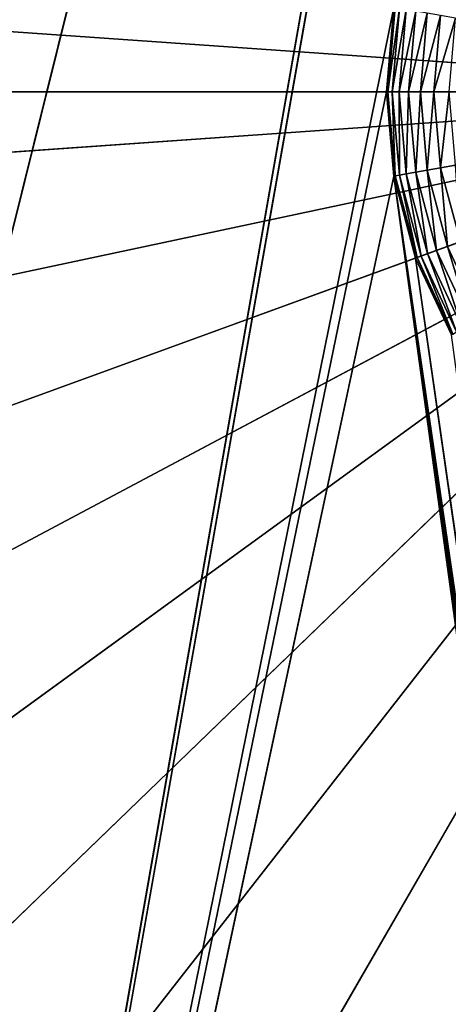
# Model space of a CAD drawing. Header units: centimetres. Extents: x 0 to 14.5, y 0 to 14.5.
# Tile 20 of 75: x 5.5 to 6.4, y 5.3 to 7.4. Entities that reach past the tile are written whole.
import ezdxf

# ---------------------------------------------------------------- set-up
doc = ezdxf.new("R2010")
doc.units = ezdxf.units.CM
doc.header["$LTSCALE"] = 2.54
doc.layers.get('0').update_dxf_attribs({"true_color": 0xff5454})

# ---------------------------------------------------------------- blocks, each defined once
blk = doc.blocks.new('Stojak na r_czniki papierowe ARPE.STL')
at = {"color": 0}
for p, q in [((3.9145, 0.8128, 0.35), (7.2283, 14.1269, 0.35)), ((3.9145, 0.8128, 0.35), (7.2283, 14.1269, 0.35)), ((4.8221, 0.4186, 0.35), (7.2283, 14.1269, 0.35)), ((4.8221, 0.4186, 0.35), (7.2283, 14.1269, 0.35)), ((4.8221, 0.4186, 0.35), (7.25, 14.125, 0.35)), ((4.8221, 0.4186, 0.35), (7.25, 14.125, 0.35)), ((0.4666, 7.7243), (7.25, 7.25)), ((0.4666, 7.7243), (7.25, 7.25)), ((6.2455, 7.4271, 0.35), (4.8221, 0.4186, 0.35)), ((6.2455, 7.4271, 0.35), (4.8221, 0.4186, 0.35)), ((6.23, 7.25, 0.35), (6.2455, 7.4271, 0.35)), ((6.23, 7.25, 0.35), (6.2455, 7.4271, 28.9)), ((6.23, 7.25, 0.35), (6.2455, 7.4271, 0.35)), ((6.23, 7.25, 28.9), (6.2455, 7.4271, 28.9)), ((6.23, 7.25, 0.35), (6.2455, 7.4271, 28.9)), ((6.23, 7.25, 28.9), (6.2455, 7.4271, 28.9)), ((6.23, 7.25, 28.9), (6.2485, 7.4266, 28.9347)), ((6.23, 7.25, 28.9), (6.2485, 7.4266, 28.9347)), ((6.233, 7.25, 28.9347), (6.2485, 7.4266, 28.9347)), ((6.233, 7.25, 28.9347), (6.2485, 7.4266, 28.9347)), ((6.233, 7.25, 28.9347), (6.2574, 7.425, 28.9684)), ((6.233, 7.25, 28.9347), (6.2574, 7.425, 28.9684)), ((6.2421, 7.25, 28.9684), (6.2574, 7.425, 28.9684)), ((6.2421, 7.25, 28.9684), (6.2574, 7.425, 28.9684)), ((6.2421, 7.25, 28.9684), (6.2719, 7.4225, 29)), ((6.2421, 7.25, 28.9684), (6.2719, 7.4225, 29)), ((6.2568, 7.25, 29), (6.2719, 7.4225, 29)), ((6.2568, 7.25, 29), (6.2719, 7.4225, 29)), ((6.2568, 7.25, 29), (6.2916, 7.419, 29.0286)), ((6.2568, 7.25, 29), (6.2916, 7.419, 29.0286)), ((6.2768, 7.25, 29.0286), (6.2916, 7.419, 29.0286)), ((6.2768, 7.25, 29.0286), (6.2916, 7.419, 29.0286)), ((6.2768, 7.25, 29.0286), (6.3159, 7.4147, 29.0532)), ((6.2768, 7.25, 29.0286), (6.3159, 7.4147, 29.0532)), ((6.3014, 7.25, 29.0532), (6.3159, 7.4147, 29.0532)), ((6.3014, 7.25, 29.0532), (6.3159, 7.4147, 29.0532)), ((6.3014, 7.25, 29.0532), (6.344, 7.4098, 29.0732)), ((6.3014, 7.25, 29.0532), (6.344, 7.4098, 29.0732)), ((6.33, 7.25, 29.0732), (6.344, 7.4098, 29.0732)), ((6.33, 7.25, 29.0732), (6.344, 7.4098, 29.0732)), ((6.33, 7.25, 29.0732), (6.3751, 7.4043, 29.0879)), ((6.33, 7.25, 29.0732), (6.3751, 7.4043, 29.0879)), ((7.25, 7.25), (0.45, 7.25)), ((7.25, 7.25), (0.45, 7.25)), ((0.4666, 6.7757), (7.25, 7.25)), ((0.4666, 6.7757), (7.25, 7.25)), ((0.5986, 5.8362), (7.25, 7.25)), ((0.5986, 5.8362), (7.25, 7.25)), ((7.25, 7.25), (0.8601, 4.9243)), ((7.25, 7.25), (0.8601, 4.9243)), ((1.246, 4.0576), (7.25, 7.25)), ((1.246, 4.0576), (7.25, 7.25)), ((1.7487, 3.2531), (7.25, 7.25)), ((1.7487, 3.2531), (7.25, 7.25)), ((7.25, 7.25), (2.3585, 2.5263)), ((7.25, 7.25), (2.3585, 2.5263)), ((3.0635, 1.8915), (7.25, 7.25)), ((3.0635, 1.8915), (7.25, 7.25)), ((3.85, 1.361), (7.25, 7.25)), ((3.85, 1.361), (7.25, 7.25)), ((6.23, 7.25, 0.35), (4.8221, 0.4186, 0.35)), ((6.23, 7.25, 0.35), (4.8221, 0.4186, 0.35)), ((6.2455, 7.0729, 0.35), (6.23, 7.25, 0.35)), ((6.2455, 7.0729, 28.9), (6.23, 7.25, 28.9)), ((6.23, 7.25, 28.9), (6.2455, 7.0729, 0.35)), ((6.23, 7.25, 28.9), (6.2455, 7.0729, 0.35)), ((6.23, 7.25, 28.9), (6.23, 7.25, 0.35)), ((6.2455, 7.0729, 0.35), (6.23, 7.25, 0.35)), ((6.23, 7.25, 28.9), (6.23, 7.25, 0.35)), ((6.233, 7.25, 28.9347), (6.23, 7.25, 28.9)), ((6.2455, 7.0729, 28.9), (6.23, 7.25, 28.9)), ((6.233, 7.25, 28.9347), (6.23, 7.25, 28.9)), ((6.2485, 7.0734, 28.9347), (6.233, 7.25, 28.9347)), ((6.233, 7.25, 28.9347), (6.2455, 7.0729, 28.9)), ((6.233, 7.25, 28.9347), (6.2455, 7.0729, 28.9)), ((6.2421, 7.25, 28.9684), (6.233, 7.25, 28.9347)), ((6.2485, 7.0734, 28.9347), (6.233, 7.25, 28.9347)), ((6.2421, 7.25, 28.9684), (6.233, 7.25, 28.9347)), ((6.2574, 7.075, 28.9684), (6.2421, 7.25, 28.9684)), ((6.2421, 7.25, 28.9684), (6.2485, 7.0734, 28.9347)), ((6.2421, 7.25, 28.9684), (6.2485, 7.0734, 28.9347)), ((6.2568, 7.25, 29), (6.2421, 7.25, 28.9684)), ((6.2574, 7.075, 28.9684), (6.2421, 7.25, 28.9684)), ((6.2568, 7.25, 29), (6.2421, 7.25, 28.9684)), ((6.2719, 7.0775, 29), (6.2568, 7.25, 29)), ((6.2568, 7.25, 29), (6.2574, 7.075, 28.9684)), ((6.2568, 7.25, 29), (6.2574, 7.075, 28.9684)), ((6.2768, 7.25, 29.0286), (6.2568, 7.25, 29)), ((6.2719, 7.0775, 29), (6.2568, 7.25, 29)), ((6.2768, 7.25, 29.0286), (6.2568, 7.25, 29)), ((6.2768, 7.25, 29.0286), (6.2719, 7.0775, 29)), ((6.2768, 7.25, 29.0286), (6.2719, 7.0775, 29)), ((6.2916, 7.081, 29.0286), (6.2768, 7.25, 29.0286)), ((6.3014, 7.25, 29.0532), (6.2768, 7.25, 29.0286)), ((6.2916, 7.081, 29.0286), (6.2768, 7.25, 29.0286)), ((6.3014, 7.25, 29.0532), (6.2768, 7.25, 29.0286)), ((6.3014, 7.25, 29.0532), (6.2916, 7.081, 29.0286)), ((6.3014, 7.25, 29.0532), (6.2916, 7.081, 29.0286)), ((6.3159, 7.0853, 29.0532), (6.3014, 7.25, 29.0532)), ((6.33, 7.25, 29.0732), (6.3014, 7.25, 29.0532)), ((6.3159, 7.0853, 29.0532), (6.3014, 7.25, 29.0532)), ((6.33, 7.25, 29.0732), (6.3014, 7.25, 29.0532)), ((6.33, 7.25, 29.0732), (6.3159, 7.0853, 29.0532)), ((6.33, 7.25, 29.0732), (6.3159, 7.0853, 29.0532)), ((6.344, 7.0902, 29.0732), (6.33, 7.25, 29.0732)), ((6.3616, 7.25, 29.0879), (6.33, 7.25, 29.0732)), ((6.344, 7.0902, 29.0732), (6.33, 7.25, 29.0732)), ((6.3616, 7.25, 29.0879), (6.33, 7.25, 29.0732)), ((6.3616, 7.25, 29.0879), (6.344, 7.0902, 29.0732)), ((6.3616, 7.25, 29.0879), (6.344, 7.0902, 29.0732)), ((6.344, 7.0902, 29.0732), (6.3159, 7.0853, 29.0532)), ((6.344, 7.0902, 29.0732), (6.3159, 7.0853, 29.0532)), ((6.3751, 7.0957, 29.0879), (6.344, 7.0902, 29.0732)), ((6.3751, 7.0957, 29.0879), (6.344, 7.0902, 29.0732)), ((6.3855, 6.9353, 29.0732), (6.344, 7.0902, 29.0732)), ((6.344, 7.0902, 29.0732), (6.3586, 6.9256, 29.0532)), ((6.344, 7.0902, 29.0732), (6.3586, 6.9256, 29.0532)), ((6.3855, 6.9353, 29.0732), (6.344, 7.0902, 29.0732)), ((4.8221, 0.4186, 0.35), (6.2455, 7.0729, 0.35)), ((4.8221, 0.4186, 0.35), (6.2455, 7.0729, 0.35)), ((6.2485, 7.0734, 28.9347), (6.2455, 7.0729, 28.9)), ((6.2485, 7.0734, 28.9347), (6.2455, 7.0729, 28.9)), ((6.2915, 6.9011, 0.35), (6.2455, 7.0729, 0.35)), ((6.2455, 7.0729, 0.35), (7.2283, 0.3731, 0.35)), ((6.2455, 7.0729, 0.35), (7.2283, 0.3731, 0.35)), ((6.2455, 7.0729, 0.35), (7.2072, 0.3675, 0.35)), ((7.1697, 0.3458, 0.35), (6.2455, 7.0729, 0.35)), ((7.1697, 0.3458, 0.35), (6.2455, 7.0729, 0.35)), ((7.1875, 0.3583, 0.35), (6.2455, 7.0729, 0.35)), ((7.1875, 0.3583, 0.35), (6.2455, 7.0729, 0.35)), ((6.2455, 7.0729, 0.35), (7.2072, 0.3675, 0.35)), ((6.2915, 6.9011, 28.9), (6.2455, 7.0729, 28.9)), ((6.2455, 7.0729, 28.9), (6.2915, 6.9011, 0.35)), ((6.2455, 7.0729, 28.9), (6.2915, 6.9011, 0.35)), ((6.2455, 7.0729, 28.9), (6.2455, 7.0729, 0.35)), ((6.2915, 6.9011, 0.35), (6.2455, 7.0729, 0.35)), ((6.2455, 7.0729, 28.9), (6.2455, 7.0729, 0.35)), ((6.2915, 6.9011, 28.9), (6.2455, 7.0729, 28.9)), ((6.2574, 7.075, 28.9684), (6.2485, 7.0734, 28.9347)), ((6.2574, 7.075, 28.9684), (6.2485, 7.0734, 28.9347)), ((6.2944, 6.9022, 28.9347), (6.2485, 7.0734, 28.9347)), ((6.2485, 7.0734, 28.9347), (6.2915, 6.9011, 28.9)), ((6.2485, 7.0734, 28.9347), (6.2915, 6.9011, 28.9)), ((6.2944, 6.9022, 28.9347), (6.2485, 7.0734, 28.9347)), ((6.2719, 7.0775, 29), (6.2574, 7.075, 28.9684)), ((6.2719, 7.0775, 29), (6.2574, 7.075, 28.9684)), ((6.3028, 6.9053, 28.9684), (6.2574, 7.075, 28.9684)), ((6.2574, 7.075, 28.9684), (6.2944, 6.9022, 28.9347)), ((6.2574, 7.075, 28.9684), (6.2944, 6.9022, 28.9347)), ((6.3028, 6.9053, 28.9684), (6.2574, 7.075, 28.9684)), ((6.2916, 7.081, 29.0286), (6.2719, 7.0775, 29)), ((6.2916, 7.081, 29.0286), (6.2719, 7.0775, 29)), ((6.3167, 6.9103, 29), (6.2719, 7.0775, 29)), ((6.2719, 7.0775, 29), (6.3028, 6.9053, 28.9684)), ((6.2719, 7.0775, 29), (6.3028, 6.9053, 28.9684)), ((6.3167, 6.9103, 29), (6.2719, 7.0775, 29)), ((6.3159, 7.0853, 29.0532), (6.2916, 7.081, 29.0286)), ((6.3159, 7.0853, 29.0532), (6.2916, 7.081, 29.0286)), ((6.3355, 6.9171, 29.0286), (6.2916, 7.081, 29.0286)), ((6.2916, 7.081, 29.0286), (6.3167, 6.9103, 29)), ((6.2916, 7.081, 29.0286), (6.3167, 6.9103, 29)), ((6.3355, 6.9171, 29.0286), (6.2916, 7.081, 29.0286)), ((6.3586, 6.9256, 29.0532), (6.3159, 7.0853, 29.0532)), ((6.3159, 7.0853, 29.0532), (6.3355, 6.9171, 29.0286)), ((6.3159, 7.0853, 29.0532), (6.3355, 6.9171, 29.0286)), ((6.3586, 6.9256, 29.0532), (6.3159, 7.0853, 29.0532)), ((6.3586, 6.9256, 29.0532), (6.3355, 6.9171, 29.0286)), ((6.3586, 6.9256, 29.0532), (6.3355, 6.9171, 29.0286)), ((6.3855, 6.9353, 29.0732), (6.3586, 6.9256, 29.0532)), ((6.3855, 6.9353, 29.0732), (6.3586, 6.9256, 29.0532)), ((6.4285, 6.7757, 29.0532), (6.3586, 6.9256, 29.0532)), ((6.3586, 6.9256, 29.0532), (6.4072, 6.7634, 29.0286)), ((6.3586, 6.9256, 29.0532), (6.4072, 6.7634, 29.0286)), ((6.4285, 6.7757, 29.0532), (6.3586, 6.9256, 29.0532)), ((6.3028, 6.9053, 28.9684), (6.2944, 6.9022, 28.9347)), ((6.3028, 6.9053, 28.9684), (6.2944, 6.9022, 28.9347)), ((6.3167, 6.9103, 29), (6.3028, 6.9053, 28.9684)), ((6.3167, 6.9103, 29), (6.3028, 6.9053, 28.9684)), ((6.3771, 6.746, 28.9684), (6.3028, 6.9053, 28.9684)), ((6.3028, 6.9053, 28.9684), (6.3693, 6.7415, 28.9347)), ((6.3028, 6.9053, 28.9684), (6.3693, 6.7415, 28.9347)), ((6.3771, 6.746, 28.9684), (6.3028, 6.9053, 28.9684)), ((6.3355, 6.9171, 29.0286), (6.3167, 6.9103, 29)), ((6.3355, 6.9171, 29.0286), (6.3167, 6.9103, 29)), ((6.3899, 6.7534, 29), (6.3167, 6.9103, 29)), ((6.3167, 6.9103, 29), (6.3771, 6.746, 28.9684)), ((6.3167, 6.9103, 29), (6.3771, 6.746, 28.9684)), ((6.3899, 6.7534, 29), (6.3167, 6.9103, 29)), ((6.4072, 6.7634, 29.0286), (6.3355, 6.9171, 29.0286)), ((6.3355, 6.9171, 29.0286), (6.3899, 6.7534, 29)), ((6.3355, 6.9171, 29.0286), (6.3899, 6.7534, 29)), ((6.4072, 6.7634, 29.0286), (6.3355, 6.9171, 29.0286)), ((6.2944, 6.9022, 28.9347), (6.2915, 6.9011, 28.9)), ((6.2944, 6.9022, 28.9347), (6.2915, 6.9011, 28.9)), ((6.3667, 6.74, 0.35), (6.2915, 6.9011, 0.35)), ((6.2915, 6.9011, 0.35), (7.2283, 0.3731, 0.35)), ((6.2915, 6.9011, 0.35), (7.2283, 0.3731, 0.35)), ((6.3667, 6.74, 28.9), (6.2915, 6.9011, 28.9)), ((6.2915, 6.9011, 28.9), (6.3667, 6.74, 0.35)), ((6.2915, 6.9011, 28.9), (6.3667, 6.74, 0.35)), ((6.2915, 6.9011, 28.9), (6.2915, 6.9011, 0.35)), ((6.3667, 6.74, 0.35), (6.2915, 6.9011, 0.35)), ((6.2915, 6.9011, 28.9), (6.2915, 6.9011, 0.35)), ((6.3667, 6.74, 28.9), (6.2915, 6.9011, 28.9)), ((6.3693, 6.7415, 28.9347), (6.2944, 6.9022, 28.9347)), ((6.2944, 6.9022, 28.9347), (6.3667, 6.74, 28.9)), ((6.2944, 6.9022, 28.9347), (6.3667, 6.74, 28.9)), ((6.3693, 6.7415, 28.9347), (6.2944, 6.9022, 28.9347))]:
    blk.add_line(p, q, dxfattribs=at)
mesh = blk.add_polyface(dxfattribs=at)
corners = [(7.1697, 14.1542, 0.35), (0.0675, 8.2372, 0.35), (0, 7.25, 0.35)]
mesh.append_faces([[corners[k] for k in face] for face in [(0, 1, 2)]], dxfattribs={"color": 0})
mesh = blk.add_polyface(dxfattribs=at)
corners = [(7.1697, 14.1542, 0.35), (0, 7.25, 0.35), (0.0675, 6.2628, 0.35)]
mesh.append_faces([[corners[k] for k in face] for face in [(0, 1, 2)]], dxfattribs={"color": 0})
mesh = blk.add_polyface(dxfattribs=at)
corners = [(7.1875, 14.1417, 0.35), (7.1697, 14.1542, 0.35), (0.0675, 6.2628, 0.35)]
mesh.append_faces([[corners[k] for k in face] for face in [(0, 1, 2)]], dxfattribs={"color": 0})
mesh = blk.add_polyface(dxfattribs=at)
corners = [(7.1875, 14.1417, 0.35), (0.0675, 6.2628, 0.35), (0.2688, 5.294, 0.35)]
mesh.append_faces([[corners[k] for k in face] for face in [(0, 1, 2)]], dxfattribs={"color": 0})
mesh = blk.add_polyface(dxfattribs=at)
corners = [(7.1875, 14.1417, 0.35), (0.2688, 5.294, 0.35), (0.6002, 4.3616, 0.35)]
mesh.append_faces([[corners[k] for k in face] for face in [(0, 1, 2)]], dxfattribs={"color": 0})
mesh = blk.add_polyface(dxfattribs=at)
corners = [(7.1875, 14.1417, 0.35), (0.6002, 4.3616, 0.35), (1.0555, 3.483, 0.35)]
mesh.append_faces([[corners[k] for k in face] for face in [(0, 1, 2)]], dxfattribs={"color": 0})
mesh = blk.add_polyface(dxfattribs=at)
corners = [(7.1875, 14.1417, 0.35), (1.0555, 3.483, 0.35), (1.6261, 2.6746, 0.35)]
mesh.append_faces([[corners[k] for k in face] for face in [(0, 1, 2)]], dxfattribs={"color": 0})
mesh = blk.add_polyface(dxfattribs=at)
corners = [(7.2072, 14.1325, 0.35), (7.1875, 14.1417, 0.35), (1.6261, 2.6746, 0.35)]
mesh.append_faces([[corners[k] for k in face] for face in [(0, 1, 2)]], dxfattribs={"color": 0})
mesh = blk.add_polyface(dxfattribs=at)
corners = [(7.2072, 14.1325, 0.35), (1.6261, 2.6746, 0.35), (2.3015, 1.9514, 0.35)]
mesh.append_faces([[corners[k] for k in face] for face in [(0, 1, 2)]], dxfattribs={"color": 0})
mesh = blk.add_polyface(dxfattribs=at)
corners = [(7.2072, 14.1325, 0.35), (2.3015, 1.9514, 0.35), (3.0691, 1.327, 0.35)]
mesh.append_faces([[corners[k] for k in face] for face in [(0, 1, 2)]], dxfattribs={"color": 0})
mesh = blk.add_polyface(dxfattribs=at)
corners = [(7.2283, 14.1269, 0.35), (7.2072, 14.1325, 0.35), (3.0691, 1.327, 0.35)]
mesh.append_faces([[corners[k] for k in face] for face in [(0, 1, 2)]], dxfattribs={"color": 0})
mesh = blk.add_polyface(dxfattribs=at)
corners = [(7.2283, 14.1269, 0.35), (3.0691, 1.327, 0.35), (3.9145, 0.8128, 0.35)]
mesh.append_faces([[corners[k] for k in face] for face in [(0, 1, 2)]], dxfattribs={"color": 0})
mesh = blk.add_polyface(dxfattribs=at)
corners = [(7.2283, 14.1269, 0.35), (3.9145, 0.8128, 0.35), (4.8221, 0.4186, 0.35)]
mesh.append_faces([[corners[k] for k in face] for face in [(0, 1, 2)]], dxfattribs={"color": 0})
mesh = blk.add_polyface(dxfattribs=at)
corners = [(7.25, 14.125, 0.35), (7.2283, 14.1269, 0.35), (4.8221, 0.4186, 0.35)]
mesh.append_faces([[corners[k] for k in face] for face in [(0, 1, 2)]], dxfattribs={"color": 0})
mesh = blk.add_polyface(dxfattribs=at)
corners = [(7.25, 14.125, 0.35), (4.8221, 0.4186, 0.35), (6.2455, 7.4271, 0.35)]
mesh.append_faces([[corners[k] for k in face] for face in [(0, 1, 2)]], dxfattribs={"color": 0})
mesh = blk.add_polyface(dxfattribs=at)
corners = [(7.25, 7.25), (5.6049, 13.848), (6.5392, 14.0127)]
mesh.append_faces([[corners[k] for k in face] for face in [(0, 1, 2)]], dxfattribs={"color": 0})
mesh = blk.add_polyface(dxfattribs=at)
corners = [(7.25, 7.25), (4.7027, 13.5549), (5.6049, 13.848)]
mesh.append_faces([[corners[k] for k in face] for face in [(0, 1, 2)]], dxfattribs={"color": 0})
mesh = blk.add_polyface(dxfattribs=at)
corners = [(7.25, 7.25), (3.85, 13.139), (4.7027, 13.5549)]
mesh.append_faces([[corners[k] for k in face] for face in [(0, 1, 2)]], dxfattribs={"color": 0})
mesh = blk.add_polyface(dxfattribs=at)
corners = [(7.25, 7.25), (3.0635, 12.6085), (3.85, 13.139)]
mesh.append_faces([[corners[k] for k in face] for face in [(0, 1, 2)]], dxfattribs={"color": 0})
mesh = blk.add_polyface(dxfattribs=at)
corners = [(7.25, 7.25), (2.3585, 11.9737), (3.0635, 12.6085)]
mesh.append_faces([[corners[k] for k in face] for face in [(0, 1, 2)]], dxfattribs={"color": 0})
mesh = blk.add_polyface(dxfattribs=at)
corners = [(7.25, 7.25), (1.7487, 11.2469), (2.3585, 11.9737)]
mesh.append_faces([[corners[k] for k in face] for face in [(0, 1, 2)]], dxfattribs={"color": 0})
mesh = blk.add_polyface(dxfattribs=at)
corners = [(7.25, 7.25), (1.246, 10.4424), (1.7487, 11.2469)]
mesh.append_faces([[corners[k] for k in face] for face in [(0, 1, 2)]], dxfattribs={"color": 0})
mesh = blk.add_polyface(dxfattribs=at)
corners = [(7.25, 7.25), (0.8601, 9.5757), (1.246, 10.4424)]
mesh.append_faces([[corners[k] for k in face] for face in [(0, 1, 2)]], dxfattribs={"color": 0})
mesh = blk.add_polyface(dxfattribs=at)
corners = [(7.25, 7.25), (0.5986, 8.6638), (0.8601, 9.5757)]
mesh.append_faces([[corners[k] for k in face] for face in [(0, 1, 2)]], dxfattribs={"color": 0})
mesh = blk.add_polyface(dxfattribs=at)
corners = [(7.25, 7.25), (0.4666, 7.7243), (0.5986, 8.6638)]
mesh.append_faces([[corners[k] for k in face] for face in [(0, 1, 2)]], dxfattribs={"color": 0})
mesh = blk.add_polyface(dxfattribs=at)
corners = [(7.25, 7.25), (0.45, 7.25), (0.4666, 7.7243)]
mesh.append_faces([[corners[k] for k in face] for face in [(0, 1, 2)]], dxfattribs={"color": 0})
mesh = blk.add_polyface(dxfattribs=at)
corners = [(6.2455, 7.4271, 0.35), (4.8221, 0.4186, 0.35), (6.23, 7.25, 0.35)]
mesh.append_faces([[corners[k] for k in face] for face in [(0, 1, 2)]], dxfattribs={"color": 0})
mesh = blk.add_polyface(dxfattribs=at)
corners = [(6.2455, 7.4271, 0.35), (6.23, 7.25, 0.35), (6.2455, 7.4271, 28.9)]
mesh.append_faces([[corners[k] for k in face] for face in [(0, 1, 2)]], dxfattribs={"color": 0})
mesh = blk.add_polyface(dxfattribs=at)
corners = [(6.2455, 7.4271, 28.9), (6.23, 7.25, 0.35), (6.23, 7.25, 28.9)]
mesh.append_faces([[corners[k] for k in face] for face in [(0, 1, 2)]], dxfattribs={"color": 0})
mesh = blk.add_polyface(dxfattribs=at)
corners = [(6.2455, 7.4271, 28.9), (6.23, 7.25, 28.9), (6.2485, 7.4266, 28.9347)]
mesh.append_faces([[corners[k] for k in face] for face in [(0, 1, 2)]], dxfattribs={"color": 0})
mesh = blk.add_polyface(dxfattribs=at)
corners = [(6.2485, 7.4266, 28.9347), (6.23, 7.25, 28.9), (6.233, 7.25, 28.9347)]
mesh.append_faces([[corners[k] for k in face] for face in [(0, 1, 2)]], dxfattribs={"color": 0})
mesh = blk.add_polyface(dxfattribs=at)
corners = [(6.2485, 7.4266, 28.9347), (6.233, 7.25, 28.9347), (6.2574, 7.425, 28.9684)]
mesh.append_faces([[corners[k] for k in face] for face in [(0, 1, 2)]], dxfattribs={"color": 0})
mesh = blk.add_polyface(dxfattribs=at)
corners = [(6.2574, 7.425, 28.9684), (6.233, 7.25, 28.9347), (6.2421, 7.25, 28.9684)]
mesh.append_faces([[corners[k] for k in face] for face in [(0, 1, 2)]], dxfattribs={"color": 0})
mesh = blk.add_polyface(dxfattribs=at)
corners = [(6.2574, 7.425, 28.9684), (6.2421, 7.25, 28.9684), (6.2719, 7.4225, 29)]
mesh.append_faces([[corners[k] for k in face] for face in [(0, 1, 2)]], dxfattribs={"color": 0})
mesh = blk.add_polyface(dxfattribs=at)
corners = [(6.2719, 7.4225, 29), (6.2421, 7.25, 28.9684), (6.2568, 7.25, 29)]
mesh.append_faces([[corners[k] for k in face] for face in [(0, 1, 2)]], dxfattribs={"color": 0})
mesh = blk.add_polyface(dxfattribs=at)
corners = [(6.2719, 7.4225, 29), (6.2568, 7.25, 29), (6.2916, 7.419, 29.0286)]
mesh.append_faces([[corners[k] for k in face] for face in [(0, 1, 2)]], dxfattribs={"color": 0})
mesh = blk.add_polyface(dxfattribs=at)
corners = [(6.2916, 7.419, 29.0286), (6.2568, 7.25, 29), (6.2768, 7.25, 29.0286)]
mesh.append_faces([[corners[k] for k in face] for face in [(0, 1, 2)]], dxfattribs={"color": 0})
mesh = blk.add_polyface(dxfattribs=at)
corners = [(6.2916, 7.419, 29.0286), (6.2768, 7.25, 29.0286), (6.3159, 7.4147, 29.0532)]
mesh.append_faces([[corners[k] for k in face] for face in [(0, 1, 2)]], dxfattribs={"color": 0})
mesh = blk.add_polyface(dxfattribs=at)
corners = [(6.3159, 7.4147, 29.0532), (6.2768, 7.25, 29.0286), (6.3014, 7.25, 29.0532)]
mesh.append_faces([[corners[k] for k in face] for face in [(0, 1, 2)]], dxfattribs={"color": 0})
mesh = blk.add_polyface(dxfattribs=at)
corners = [(6.344, 7.4098, 29.0732), (6.3159, 7.4147, 29.0532), (6.3014, 7.25, 29.0532)]
mesh.append_faces([[corners[k] for k in face] for face in [(0, 1, 2)]], dxfattribs={"color": 0})
mesh = blk.add_polyface(dxfattribs=at)
corners = [(6.344, 7.4098, 29.0732), (6.3014, 7.25, 29.0532), (6.33, 7.25, 29.0732)]
mesh.append_faces([[corners[k] for k in face] for face in [(0, 1, 2)]], dxfattribs={"color": 0})
mesh = blk.add_polyface(dxfattribs=at)
corners = [(6.3751, 7.4043, 29.0879), (6.344, 7.4098, 29.0732), (6.33, 7.25, 29.0732)]
mesh.append_faces([[corners[k] for k in face] for face in [(0, 1, 2)]], dxfattribs={"color": 0})
mesh = blk.add_polyface(dxfattribs=at)
corners = [(6.3751, 7.4043, 29.0879), (6.33, 7.25, 29.0732), (6.3616, 7.25, 29.0879)]
mesh.append_faces([[corners[k] for k in face] for face in [(0, 1, 2)]], dxfattribs={"color": 0})
mesh = blk.add_polyface(dxfattribs=at)
corners = [(7.25, 7.25), (0.4666, 6.7757), (0.45, 7.25)]
mesh.append_faces([[corners[k] for k in face] for face in [(0, 1, 2)]], dxfattribs={"color": 0})
mesh = blk.add_polyface(dxfattribs=at)
corners = [(7.25, 7.25), (0.5986, 5.8362), (0.4666, 6.7757)]
mesh.append_faces([[corners[k] for k in face] for face in [(0, 1, 2)]], dxfattribs={"color": 0})
mesh = blk.add_polyface(dxfattribs=at)
corners = [(7.25, 7.25), (0.8601, 4.9243), (0.5986, 5.8362)]
mesh.append_faces([[corners[k] for k in face] for face in [(0, 1, 2)]], dxfattribs={"color": 0})
mesh = blk.add_polyface(dxfattribs=at)
corners = [(7.25, 7.25), (1.246, 4.0576), (0.8601, 4.9243)]
mesh.append_faces([[corners[k] for k in face] for face in [(0, 1, 2)]], dxfattribs={"color": 0})
mesh = blk.add_polyface(dxfattribs=at)
corners = [(7.25, 7.25), (1.7487, 3.2531), (1.246, 4.0576)]
mesh.append_faces([[corners[k] for k in face] for face in [(0, 1, 2)]], dxfattribs={"color": 0})
mesh = blk.add_polyface(dxfattribs=at)
corners = [(7.25, 7.25), (2.3585, 2.5263), (1.7487, 3.2531)]
mesh.append_faces([[corners[k] for k in face] for face in [(0, 1, 2)]], dxfattribs={"color": 0})
mesh = blk.add_polyface(dxfattribs=at)
corners = [(7.25, 7.25), (3.0635, 1.8915), (2.3585, 2.5263)]
mesh.append_faces([[corners[k] for k in face] for face in [(0, 1, 2)]], dxfattribs={"color": 0})
mesh = blk.add_polyface(dxfattribs=at)
corners = [(7.25, 7.25), (3.85, 1.361), (3.0635, 1.8915)]
mesh.append_faces([[corners[k] for k in face] for face in [(0, 1, 2)]], dxfattribs={"color": 0})
mesh = blk.add_polyface(dxfattribs=at)
corners = [(7.25, 7.25), (4.7027, 0.9451), (3.85, 1.361)]
mesh.append_faces([[corners[k] for k in face] for face in [(0, 1, 2)]], dxfattribs={"color": 0})
mesh = blk.add_polyface(dxfattribs=at)
corners = [(7.25, 7.25), (5.6049, 0.652), (4.7027, 0.9451)]
mesh.append_faces([[corners[k] for k in face] for face in [(0, 1, 2)]], dxfattribs={"color": 0})
mesh = blk.add_polyface(dxfattribs=at)
corners = [(6.2455, 7.0729, 0.35), (6.23, 7.25, 0.35), (4.8221, 0.4186, 0.35)]
mesh.append_faces([[corners[k] for k in face] for face in [(0, 1, 2)]], dxfattribs={"color": 0})
mesh = blk.add_polyface(dxfattribs=at)
corners = [(7.25, 7.25), (6.5392, 0.4873), (5.6049, 0.652)]
mesh.append_faces([[corners[k] for k in face] for face in [(0, 1, 2)]], dxfattribs={"color": 0})
mesh = blk.add_polyface(dxfattribs=at)
corners = [(6.23, 7.25, 28.9), (6.2455, 7.0729, 0.35), (6.2455, 7.0729, 28.9)]
mesh.append_faces([[corners[k] for k in face] for face in [(0, 1, 2)]], dxfattribs={"color": 0})
mesh = blk.add_polyface(dxfattribs=at)
corners = [(6.23, 7.25, 0.35), (6.2455, 7.0729, 0.35), (6.23, 7.25, 28.9)]
mesh.append_faces([[corners[k] for k in face] for face in [(0, 1, 2)]], dxfattribs={"color": 0})
mesh = blk.add_polyface(dxfattribs=at)
corners = [(6.23, 7.25, 28.9), (6.2455, 7.0729, 28.9), (6.233, 7.25, 28.9347)]
mesh.append_faces([[corners[k] for k in face] for face in [(0, 1, 2)]], dxfattribs={"color": 0})
mesh = blk.add_polyface(dxfattribs=at)
corners = [(6.233, 7.25, 28.9347), (6.2455, 7.0729, 28.9), (6.2485, 7.0734, 28.9347)]
mesh.append_faces([[corners[k] for k in face] for face in [(0, 1, 2)]], dxfattribs={"color": 0})
mesh = blk.add_polyface(dxfattribs=at)
corners = [(6.233, 7.25, 28.9347), (6.2485, 7.0734, 28.9347), (6.2421, 7.25, 28.9684)]
mesh.append_faces([[corners[k] for k in face] for face in [(0, 1, 2)]], dxfattribs={"color": 0})
mesh = blk.add_polyface(dxfattribs=at)
corners = [(6.2421, 7.25, 28.9684), (6.2485, 7.0734, 28.9347), (6.2574, 7.075, 28.9684)]
mesh.append_faces([[corners[k] for k in face] for face in [(0, 1, 2)]], dxfattribs={"color": 0})
mesh = blk.add_polyface(dxfattribs=at)
corners = [(6.2421, 7.25, 28.9684), (6.2574, 7.075, 28.9684), (6.2568, 7.25, 29)]
mesh.append_faces([[corners[k] for k in face] for face in [(0, 1, 2)]], dxfattribs={"color": 0})
mesh = blk.add_polyface(dxfattribs=at)
corners = [(6.2568, 7.25, 29), (6.2574, 7.075, 28.9684), (6.2719, 7.0775, 29)]
mesh.append_faces([[corners[k] for k in face] for face in [(0, 1, 2)]], dxfattribs={"color": 0})
mesh = blk.add_polyface(dxfattribs=at)
corners = [(6.2568, 7.25, 29), (6.2719, 7.0775, 29), (6.2768, 7.25, 29.0286)]
mesh.append_faces([[corners[k] for k in face] for face in [(0, 1, 2)]], dxfattribs={"color": 0})
mesh = blk.add_polyface(dxfattribs=at)
corners = [(6.2768, 7.25, 29.0286), (6.2719, 7.0775, 29), (6.2916, 7.081, 29.0286)]
mesh.append_faces([[corners[k] for k in face] for face in [(0, 1, 2)]], dxfattribs={"color": 0})
mesh = blk.add_polyface(dxfattribs=at)
corners = [(6.2768, 7.25, 29.0286), (6.2916, 7.081, 29.0286), (6.3014, 7.25, 29.0532)]
mesh.append_faces([[corners[k] for k in face] for face in [(0, 1, 2)]], dxfattribs={"color": 0})
mesh = blk.add_polyface(dxfattribs=at)
corners = [(6.3014, 7.25, 29.0532), (6.2916, 7.081, 29.0286), (6.3159, 7.0853, 29.0532)]
mesh.append_faces([[corners[k] for k in face] for face in [(0, 1, 2)]], dxfattribs={"color": 0})
mesh = blk.add_polyface(dxfattribs=at)
corners = [(6.33, 7.25, 29.0732), (6.3014, 7.25, 29.0532), (6.3159, 7.0853, 29.0532)]
mesh.append_faces([[corners[k] for k in face] for face in [(0, 1, 2)]], dxfattribs={"color": 0})
mesh = blk.add_polyface(dxfattribs=at)
corners = [(6.344, 7.0902, 29.0732), (6.33, 7.25, 29.0732), (6.3159, 7.0853, 29.0532)]
mesh.append_faces([[corners[k] for k in face] for face in [(0, 1, 2)]], dxfattribs={"color": 0})
mesh = blk.add_polyface(dxfattribs=at)
corners = [(6.3616, 7.25, 29.0879), (6.33, 7.25, 29.0732), (6.344, 7.0902, 29.0732)]
mesh.append_faces([[corners[k] for k in face] for face in [(0, 1, 2)]], dxfattribs={"color": 0})
mesh = blk.add_polyface(dxfattribs=at)
corners = [(6.3751, 7.0957, 29.0879), (6.3616, 7.25, 29.0879), (6.344, 7.0902, 29.0732)]
mesh.append_faces([[corners[k] for k in face] for face in [(0, 1, 2)]], dxfattribs={"color": 0})
mesh = blk.add_polyface(dxfattribs=at)
corners = [(6.3586, 6.9256, 29.0532), (6.344, 7.0902, 29.0732), (6.3159, 7.0853, 29.0532)]
mesh.append_faces([[corners[k] for k in face] for face in [(0, 1, 2)]], dxfattribs={"color": 0})
mesh = blk.add_polyface(dxfattribs=at)
corners = [(6.3855, 6.9353, 29.0732), (6.3751, 7.0957, 29.0879), (6.344, 7.0902, 29.0732)]
mesh.append_faces([[corners[k] for k in face] for face in [(0, 1, 2)]], dxfattribs={"color": 0})
mesh = blk.add_polyface(dxfattribs=at)
corners = [(6.3855, 6.9353, 29.0732), (6.344, 7.0902, 29.0732), (6.3586, 6.9256, 29.0532)]
mesh.append_faces([[corners[k] for k in face] for face in [(0, 1, 2)]], dxfattribs={"color": 0})
mesh = blk.add_polyface(dxfattribs=at)
corners = [(7.1697, 0.3458, 0.35), (6.2455, 7.0729, 0.35), (4.8221, 0.4186, 0.35)]
mesh.append_faces([[corners[k] for k in face] for face in [(0, 1, 2)]], dxfattribs={"color": 0})
mesh = blk.add_polyface(dxfattribs=at)
corners = [(6.2485, 7.0734, 28.9347), (6.2455, 7.0729, 28.9), (6.2915, 6.9011, 28.9)]
mesh.append_faces([[corners[k] for k in face] for face in [(0, 1, 2)]], dxfattribs={"color": 0})
mesh = blk.add_polyface(dxfattribs=at)
corners = [(7.2283, 0.3731, 0.35), (6.2915, 6.9011, 0.35), (6.2455, 7.0729, 0.35)]
mesh.append_faces([[corners[k] for k in face] for face in [(0, 1, 2)]], dxfattribs={"color": 0})
mesh = blk.add_polyface(dxfattribs=at)
corners = [(7.2283, 0.3731, 0.35), (6.2455, 7.0729, 0.35), (7.2072, 0.3675, 0.35)]
mesh.append_faces([[corners[k] for k in face] for face in [(0, 1, 2)]], dxfattribs={"color": 0})
mesh = blk.add_polyface(dxfattribs=at)
corners = [(7.1875, 0.3583, 0.35), (6.2455, 7.0729, 0.35), (7.1697, 0.3458, 0.35)]
mesh.append_faces([[corners[k] for k in face] for face in [(0, 1, 2)]], dxfattribs={"color": 0})
mesh = blk.add_polyface(dxfattribs=at)
corners = [(7.2072, 0.3675, 0.35), (6.2455, 7.0729, 0.35), (7.1875, 0.3583, 0.35)]
mesh.append_faces([[corners[k] for k in face] for face in [(0, 1, 2)]], dxfattribs={"color": 0})
mesh = blk.add_polyface(dxfattribs=at)
corners = [(6.2455, 7.0729, 28.9), (6.2915, 6.9011, 0.35), (6.2915, 6.9011, 28.9)]
mesh.append_faces([[corners[k] for k in face] for face in [(0, 1, 2)]], dxfattribs={"color": 0})
mesh = blk.add_polyface(dxfattribs=at)
corners = [(6.2455, 7.0729, 0.35), (6.2915, 6.9011, 0.35), (6.2455, 7.0729, 28.9)]
mesh.append_faces([[corners[k] for k in face] for face in [(0, 1, 2)]], dxfattribs={"color": 0})
mesh = blk.add_polyface(dxfattribs=at)
corners = [(6.2574, 7.075, 28.9684), (6.2485, 7.0734, 28.9347), (6.2944, 6.9022, 28.9347)]
mesh.append_faces([[corners[k] for k in face] for face in [(0, 1, 2)]], dxfattribs={"color": 0})
mesh = blk.add_polyface(dxfattribs=at)
corners = [(6.2485, 7.0734, 28.9347), (6.2915, 6.9011, 28.9), (6.2944, 6.9022, 28.9347)]
mesh.append_faces([[corners[k] for k in face] for face in [(0, 1, 2)]], dxfattribs={"color": 0})
mesh = blk.add_polyface(dxfattribs=at)
corners = [(6.2719, 7.0775, 29), (6.2574, 7.075, 28.9684), (6.3028, 6.9053, 28.9684)]
mesh.append_faces([[corners[k] for k in face] for face in [(0, 1, 2)]], dxfattribs={"color": 0})
mesh = blk.add_polyface(dxfattribs=at)
corners = [(6.2574, 7.075, 28.9684), (6.2944, 6.9022, 28.9347), (6.3028, 6.9053, 28.9684)]
mesh.append_faces([[corners[k] for k in face] for face in [(0, 1, 2)]], dxfattribs={"color": 0})
mesh = blk.add_polyface(dxfattribs=at)
corners = [(6.2916, 7.081, 29.0286), (6.2719, 7.0775, 29), (6.3167, 6.9103, 29)]
mesh.append_faces([[corners[k] for k in face] for face in [(0, 1, 2)]], dxfattribs={"color": 0})
mesh = blk.add_polyface(dxfattribs=at)
corners = [(6.2719, 7.0775, 29), (6.3028, 6.9053, 28.9684), (6.3167, 6.9103, 29)]
mesh.append_faces([[corners[k] for k in face] for face in [(0, 1, 2)]], dxfattribs={"color": 0})
mesh = blk.add_polyface(dxfattribs=at)
corners = [(6.3355, 6.9171, 29.0286), (6.3159, 7.0853, 29.0532), (6.2916, 7.081, 29.0286)]
mesh.append_faces([[corners[k] for k in face] for face in [(0, 1, 2)]], dxfattribs={"color": 0})
mesh = blk.add_polyface(dxfattribs=at)
corners = [(6.2916, 7.081, 29.0286), (6.3167, 6.9103, 29), (6.3355, 6.9171, 29.0286)]
mesh.append_faces([[corners[k] for k in face] for face in [(0, 1, 2)]], dxfattribs={"color": 0})
mesh = blk.add_polyface(dxfattribs=at)
corners = [(6.3586, 6.9256, 29.0532), (6.3159, 7.0853, 29.0532), (6.3355, 6.9171, 29.0286)]
mesh.append_faces([[corners[k] for k in face] for face in [(0, 1, 2)]], dxfattribs={"color": 0})
mesh = blk.add_polyface(dxfattribs=at)
corners = [(6.4072, 6.7634, 29.0286), (6.3586, 6.9256, 29.0532), (6.3355, 6.9171, 29.0286)]
mesh.append_faces([[corners[k] for k in face] for face in [(0, 1, 2)]], dxfattribs={"color": 0})
mesh = blk.add_polyface(dxfattribs=at)
corners = [(6.4285, 6.7757, 29.0532), (6.3855, 6.9353, 29.0732), (6.3586, 6.9256, 29.0532)]
mesh.append_faces([[corners[k] for k in face] for face in [(0, 1, 2)]], dxfattribs={"color": 0})
mesh = blk.add_polyface(dxfattribs=at)
corners = [(6.4285, 6.7757, 29.0532), (6.3586, 6.9256, 29.0532), (6.4072, 6.7634, 29.0286)]
mesh.append_faces([[corners[k] for k in face] for face in [(0, 1, 2)]], dxfattribs={"color": 0})
mesh = blk.add_polyface(dxfattribs=at)
corners = [(6.3028, 6.9053, 28.9684), (6.2944, 6.9022, 28.9347), (6.3693, 6.7415, 28.9347)]
mesh.append_faces([[corners[k] for k in face] for face in [(0, 1, 2)]], dxfattribs={"color": 0})
mesh = blk.add_polyface(dxfattribs=at)
corners = [(6.3167, 6.9103, 29), (6.3028, 6.9053, 28.9684), (6.3771, 6.746, 28.9684)]
mesh.append_faces([[corners[k] for k in face] for face in [(0, 1, 2)]], dxfattribs={"color": 0})
mesh = blk.add_polyface(dxfattribs=at)
corners = [(6.3028, 6.9053, 28.9684), (6.3693, 6.7415, 28.9347), (6.3771, 6.746, 28.9684)]
mesh.append_faces([[corners[k] for k in face] for face in [(0, 1, 2)]], dxfattribs={"color": 0})
mesh = blk.add_polyface(dxfattribs=at)
corners = [(6.3355, 6.9171, 29.0286), (6.3167, 6.9103, 29), (6.3899, 6.7534, 29)]
mesh.append_faces([[corners[k] for k in face] for face in [(0, 1, 2)]], dxfattribs={"color": 0})
mesh = blk.add_polyface(dxfattribs=at)
corners = [(6.3167, 6.9103, 29), (6.3771, 6.746, 28.9684), (6.3899, 6.7534, 29)]
mesh.append_faces([[corners[k] for k in face] for face in [(0, 1, 2)]], dxfattribs={"color": 0})
mesh = blk.add_polyface(dxfattribs=at)
corners = [(6.3355, 6.9171, 29.0286), (6.3899, 6.7534, 29), (6.4072, 6.7634, 29.0286)]
mesh.append_faces([[corners[k] for k in face] for face in [(0, 1, 2)]], dxfattribs={"color": 0})
mesh = blk.add_polyface(dxfattribs=at)
corners = [(6.2944, 6.9022, 28.9347), (6.2915, 6.9011, 28.9), (6.3667, 6.74, 28.9)]
mesh.append_faces([[corners[k] for k in face] for face in [(0, 1, 2)]], dxfattribs={"color": 0})
mesh = blk.add_polyface(dxfattribs=at)
corners = [(7.2283, 0.3731, 0.35), (6.3667, 6.74, 0.35), (6.2915, 6.9011, 0.35)]
mesh.append_faces([[corners[k] for k in face] for face in [(0, 1, 2)]], dxfattribs={"color": 0})
mesh = blk.add_polyface(dxfattribs=at)
corners = [(6.2915, 6.9011, 28.9), (6.3667, 6.74, 0.35), (6.3667, 6.74, 28.9)]
mesh.append_faces([[corners[k] for k in face] for face in [(0, 1, 2)]], dxfattribs={"color": 0})
mesh = blk.add_polyface(dxfattribs=at)
corners = [(6.2915, 6.9011, 0.35), (6.3667, 6.74, 0.35), (6.2915, 6.9011, 28.9)]
mesh.append_faces([[corners[k] for k in face] for face in [(0, 1, 2)]], dxfattribs={"color": 0})
mesh = blk.add_polyface(dxfattribs=at)
corners = [(6.2944, 6.9022, 28.9347), (6.3667, 6.74, 28.9), (6.3693, 6.7415, 28.9347)]
mesh.append_faces([[corners[k] for k in face] for face in [(0, 1, 2)]], dxfattribs={"color": 0})

msp = doc.modelspace()

# ---------------------------------------------------------------- block references
at = {"color": 0}
msp.add_blockref('Stojak na r_czniki papierowe ARPE.STL', (0, 0), dxfattribs=at)

doc.saveas('drawing.dxf')
